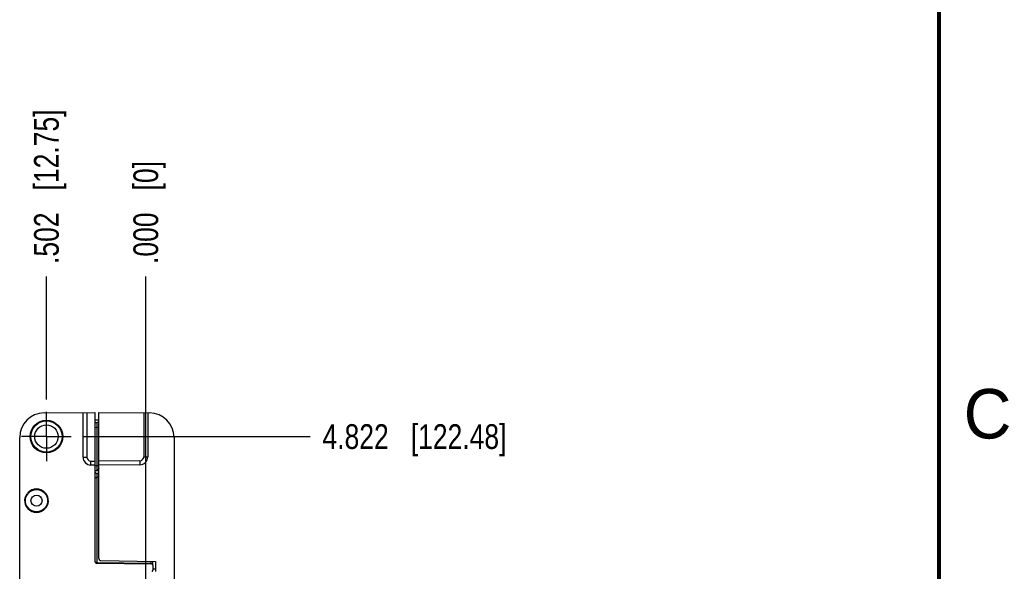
# Model space of a CAD drawing. Header units: inches. Extents: x 0 to 22, y 0 to 17.
# Tile 22 of 23: x 16.9 to 21.8, y 10 to 12.7. Entities that reach past the tile are written whole.
import ezdxf

# ---------------------------------------------------------------- set-up
doc = ezdxf.new("R2010")
doc.units = ezdxf.units.IN
doc.header["$LTSCALE"] = 1.21
doc.header["$MEASUREMENT"] = 0
doc.linetypes.add('CENTER', pattern=[0.6, 0.375, -0.075, 0.075, -0.075])
doc.layers.get('0').update_dxf_attribs({"linetype": 'CONTINUOUS'})
doc.layers.add('02___PRT_ALL_AXES', color=7, linetype='CONTINUOUS')
doc.layers.add('DIMENSIONS', color=7, linetype='CONTINUOUS')
doc.styles.get("Standard").update_dxf_attribs({"font": 'txt', "width": 0.8})
doc.styles.add('TEXTSTYLE_2', font='txt')
doc.dimstyles.new('DIMSTYLE_2', dxfattribs={"dimtxt": 0.125, "dimasz": 0.18, "dimexe": 0.125, "dimexo": 0.0625, "dimgap": 0.03125, "dimtad": 0, "dimtih": 1, "dimtoh": 1, "dimdec": 3, "dimzin": 4, "dimdsep": 46, "dimtxsty": 'STANDARD', "dimblk": '_FILLED', "dimblk1": '_FILLED', "dimblk2": '_FILLED', "dimcen": 0.09, "dimadec": 0, "dimazin": 0, "dimtp": 0.01, "dimtm": 0.01, "dimtfac": 1, "dimtdec": 3, "dimtofl": 0, "dimtmove": 0, "dimatfit": 3, "dimldrblk": '_FILLED', "dimfxl": 1, "dimtolj": 1, "dimtzin": 4, "dimarcsym": 0})

# ---------------------------------------------------------------- blocks, each defined once
blk = doc.blocks.new('*D4')
at = {"layer": 'DIMENSIONS', "color": 2, "linetype": 'CONTINUOUS'}
blk.add_line((16.9903, 10.8223), (16.9903, 11.4442), dxfattribs=at)
at = {"layer": 'DIMENSIONS', "color": 2, "linetype": 'CONTINUOUS', "insert": (16.9278, 11.5067), "char_height": 0.125, "width": 1.225, "attachment_point": 1, "rotation": 90, "line_spacing_factor": 0.9}
blk.add_mtext('.502{\\Ftxt.shx;\\W1.000000;\\H0.125000; }[12.75]', dxfattribs=at)
blk = doc.blocks.new('_FILLED')
at = {"color": 0, "linetype": 'BYBLOCK'}
blk.add_solid([(0, 0), (-1, 0.174), (-1, -0.174)], dxfattribs=at)
blk = doc.blocks.new('*D5')
at = {"layer": 'DIMENSIONS', "color": 2, "linetype": 'CONTINUOUS'}
blk.add_line((17.4923, 5.8752), (17.4923, 11.4442), dxfattribs=at)
at = {"layer": 'DIMENSIONS', "color": 2, "linetype": 'CONTINUOUS', "insert": (17.4298, 11.5067), "char_height": 0.125, "width": 0.825, "attachment_point": 1, "rotation": 90, "line_spacing_factor": 0.9}
blk.add_mtext('.000{\\Ftxt.shx;\\W1.000000;\\H0.125000; }[0]', dxfattribs=at)
blk = doc.blocks.new('*D6')
at = {"layer": 'DIMENSIONS', "color": 2, "linetype": 'CONTINUOUS'}
blk.add_line((17.1779, 10.6347), (18.3228, 10.6347), dxfattribs=at)
at = {"layer": 'DIMENSIONS', "color": 2, "linetype": 'CONTINUOUS', "insert": (18.3853, 10.6972), "char_height": 0.125, "width": 1.425, "attachment_point": 1, "line_spacing_factor": 0.9}
blk.add_mtext('4.822{\\Ftxt.shx;\\W1.000000;\\H0.125000; }[122.48]', dxfattribs=at)

msp = doc.modelspace()

# ---------------------------------------------------------------- linework, layer by layer
at = {"color": 7, "linetype": 'CONTINUOUS', "const_width": 0.02}
msp.add_lwpolyline([(21.5, 0.5), (21.5, 16.5)], dxfattribs=at)
at = {"layer": '02___PRT_ALL_AXES', "color": 7, "linetype": 'CONTINUOUS'}
for p, q in [((16.9792, 10.7544), (17.2353, 10.7567)), ((17.1753, 10.531), (17.1753, 10.7561)), ((17.1951, 10.7563), (17.1951, 10.531)), ((17.2353, 10.7567), (17.2353, 10.0041)), ((17.2553, 10.018), (17.2553, 10.7567)), ((17.2553, 10.7567), (17.5113, 10.7544)), ((17.4824, 10.7547), (17.4824, 10.5325)), ((17.5023, 10.7545), (17.5023, 10.5325)), ((17.2353, 10.7197), (17.2553, 10.7197)), ((17.2353, 10.7063), (17.2454, 10.7065)), ((17.2454, 10.7065), (17.2454, 10.6815)), ((17.2353, 10.6813), (17.2454, 10.6815)), ((17.2454, 10.6815), (17.2454, 10.4888)), ((17.2454, 10.6815), (17.2553, 10.6815)), ((16.8553, 5.8179), (16.8553, 10.6294)), ((17.6353, 10.6294), (17.6353, 5.8179)), ((17.1753, 10.531), (17.1951, 10.531)), ((17.2146, 10.491), (17.2147, 10.511)), ((17.2147, 10.511), (17.2353, 10.5107)), ((17.4626, 10.5125), (17.2553, 10.5107)), ((17.4626, 10.5125), (17.4626, 10.4925)), ((17.4824, 10.5325), (17.5023, 10.5325)), ((17.2353, 10.4907), (17.2146, 10.491)), ((17.2353, 10.489), (17.2454, 10.4888)), ((17.2354, 10.464), (17.2553, 10.4637)), ((17.2552, 10.4484), (17.2451, 10.4486)), ((17.2451, 10.4486), (17.2451, 10.4286)), ((17.2454, 10.4888), (17.2553, 10.4888)), ((17.2454, 10.4888), (17.2454, 10.4638)), ((17.2503, 10.4663), (17.2485, 10.4649)), ((17.2514, 10.4674), (17.2503, 10.4663)), ((17.4626, 10.4925), (17.2553, 10.4907)), ((17.2353, 10.4286), (17.2451, 10.4286)), ((17.2451, 10.4286), (17.2451, 9.9991)), ((17.2553, 10.4284), (17.2451, 10.4286)), ((16.8965, 10.3507), (16.8959, 10.3507)), ((16.9846, 10.3507), (16.984, 10.3507)), ((16.8959, 10.2707), (16.8965, 10.2707)), ((16.984, 10.2707), (16.9846, 10.2707)), ((17.2651, 10.008), (17.5423, 10.0032)), ((17.5174, 10.0036), (17.5174, 9.9943)), ((17.5273, 9.9891), (17.5273, 10.0034)), ((17.5423, 10.0032), (17.5423, 9.9532)), ((17.2451, 9.9991), (17.5174, 9.9943)), ((17.5223, 9.9892), (17.2451, 9.9941)), ((17.5174, 9.9943), (17.5241, 9.9941)), ((17.5174, 9.9893), (17.5174, 9.9943)), ((17.5241, 9.9941), (17.5272, 9.9941)), ((17.5273, 9.9842), (17.5273, 9.959)), ((17.5273, 9.966), (17.5423, 9.966))]:
    msp.add_line(p, q, dxfattribs=at)
at = {"layer": '02___PRT_ALL_AXES', "color": 7, "linetype": 'CENTER'}
for q in [(16.9903, 10.7598), (16.8652, 10.6347), (16.9903, 10.5096), (17.1154, 10.6347)]:
    msp.add_line((16.9903, 10.6347), q, dxfattribs=at)
at = {"layer": '02___PRT_ALL_AXES', "color": 7, "linetype": 'CONTINUOUS'}
for centre, radius in [((16.9903, 10.6347), 0.0823), ((16.9903, 10.6347), 0.079), ((16.9903, 10.6347), 0.0591), ((16.9403, 10.3107), 0.056), ((16.9403, 10.3107), 0.028)]:
    msp.add_circle(centre, radius, dxfattribs=at)
for centre, radius, start, end in [((16.9803, 10.6294), 0.125, 90.5, 180), ((17.5103, 10.6294), 0.125, 0, 89.5), ((17.2453, 10.7165), 0.01, 271, 359.9998), ((17.2153, 10.531), 0.04, 180, 269), ((17.2151, 10.531), 0.02, 180.0002, 268.9998), ((17.4623, 10.5325), 0.04, 270.5, 360), ((17.4624, 10.5325), 0.02, 270.5022, 359.9984), ((17.2453, 10.4586), 0.01, 179.9988, 269), ((16.9403, 10.3107), 0.0597, 42.0587, 137.9413), ((16.9403, 10.3107), 0.0593, 42.4453, 137.5547), ((16.9403, 10.3107), 0.06, 324, 51), ((16.9403, 10.3107), 0.06, 144, 231), ((16.9403, 10.3107), 0.0597, 222.0587, 317.9413), ((16.9403, 10.3107), 0.0593, 222.4453, 317.5547), ((17.2453, 10.0041), 0.01, 180, 269), ((17.2653, 10.018), 0.01, 180, 269), ((17.5223, 9.9842), 0.005, 0, 89), ((17.5223, 9.959), 0.005, 271, 360)]:
    msp.add_arc(centre, radius, start, end, dxfattribs=at)
for points, knots in [([(17.2485, 10.4649), (17.2481, 10.4645), (17.2473, 10.4642), (17.2462, 10.4639), (17.2457, 10.4638), (17.2454, 10.4638)], [0, 0, 0, 0, 0.526992, 0.766797, 1, 1, 1, 1]), ([(17.2553, 10.4735), (17.2553, 10.4733), (17.2552, 10.4728), (17.2549, 10.4721), (17.2545, 10.4713), (17.2538, 10.4702), (17.2528, 10.4689), (17.2519, 10.4679), (17.2514, 10.4674)], [0, 0, 0, 0, 0.093906, 0.200226, 0.318946, 0.44753, 0.721737, 1, 1, 1, 1]), ([(17.2353, 10.0041), (17.2353, 10.0038), (17.2354, 10.0031), (17.2359, 10.0022), (17.2368, 10.0013), (17.238, 10.0006), (17.2394, 10), (17.2418, 9.9993), (17.2438, 9.9991), (17.2451, 9.9991)], [0, 0, 0, 0, 0.078255, 0.164354, 0.264052, 0.380564, 0.514792, 0.665492, 1, 1, 1, 1]), ([(17.5257, 9.9916), (17.5255, 9.9914), (17.5249, 9.9909), (17.5241, 9.9902), (17.5234, 9.9897), (17.5229, 9.9894), (17.5226, 9.9893), (17.5225, 9.9893)], [0, 0, 0, 0, 0.274613, 0.55284, 0.806715, 0.91262, 1, 1, 1, 1]), ([(17.5273, 9.9941), (17.5273, 9.9939), (17.5272, 9.9934), (17.5268, 9.9928), (17.5263, 9.9922), (17.5259, 9.9918), (17.5257, 9.9916)], [0, 0, 0, 0, 0.19255, 0.427548, 0.697823, 1, 1, 1, 1])]:
    msp.add_open_spline(points, degree=3, knots=knots, dxfattribs=at)

# ---------------------------------------------------------------- texts
at = {"color": 2, "linetype": 'CONTINUOUS', "insert": (21.625, 10.875), "char_height": 0.25, "width": 0.25, "attachment_point": 1, "line_spacing_factor": 0.9, "style": 'TEXTSTYLE_2'}
msp.add_mtext('C', dxfattribs=at)

# ---------------------------------------------------------------- dimensions: what is measured, and where the dimension line sits
at = {"layer": 'DIMENSIONS', "color": 2, "linetype": 'CONTINUOUS'}
for feature_location, offset, dtype, origin, picture, middle in [((16.9903, 10.8223), (0, 0.6219), 1, (17.4923, 5.8127), '*D4', (16.9903, 12.1192)), ((17.4922551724, 5.875154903), (0, 5.569), 1, (17.4922551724, 5.812654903), '*D5', (17.4922551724, 11.919154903)), ((17.1779, 10.6347), (1.1449, 0), 0, (17.6174, 5.8127), '*D6', (19.0978, 10.6347))]:
    dim = msp.add_ordinate_dim(feature_location=feature_location, offset=offset, dtype=dtype, origin=origin, dimstyle='DIMSTYLE_2', dxfattribs=at)
    dim.commit()
    dim.dimension.update_dxf_attribs({"geometry": picture, "text_midpoint": middle})

doc.saveas('drawing.dxf')
